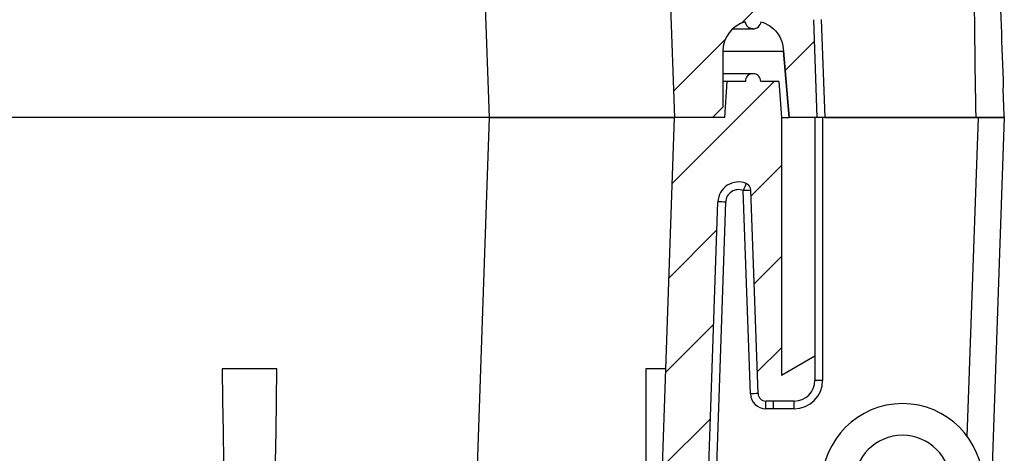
# Model space of a CAD drawing. Header units: millimetres. Extents: x 12 to 859, y 4 to 555.
# Tile 47 of 70: x 640 to 689, y 255 to 276. Entities that reach past the tile are written whole.
import ezdxf

# ---------------------------------------------------------------- set-up
doc = ezdxf.new("R2010")
doc.units = ezdxf.units.MM
doc.linetypes.add('CENTER', pattern=[10.16, 6.35, -1.27, 1.27, -1.27])
doc.layers.add('DEFAULT_1', color=7, linetype='CENTER')

msp = doc.modelspace()

# ---------------------------------------------------------------- hatches: boundary and pattern name
at = {"layer": 'DEFAULT_1', "linetype": 'Continuous', "lineweight": 18}
h = msp.add_hatch(dxfattribs=at)
h.set_pattern_fill('ANSI31', color=256, style=0)
edge = h.paths.add_edge_path(flags=0)
edge.add_spline(control_points=[(551.191, 276.036), (551.194, 276.014), (551.198, 275.993), (551.205, 275.972), (551.211, 275.951), (551.219, 275.931), (551.229, 275.911), (551.239, 275.892), (551.25, 275.873), (551.263, 275.855), (551.276, 275.838), (551.29, 275.821), (551.306, 275.806), (551.322, 275.791), (551.339, 275.777), (551.356, 275.764), (551.374, 275.752), (551.393, 275.741), (551.413, 275.731), (551.433, 275.722), (551.453, 275.714), (551.474, 275.709), (551.495, 275.703), (551.517, 275.698), (551.538, 275.696), (551.56, 275.694), (551.582, 275.693), (551.604, 275.694), (551.626, 275.696), (551.647, 275.699), (551.669, 275.704), (551.69, 275.709), (551.711, 275.715), (551.731, 275.723), (551.751, 275.732), (551.771, 275.742), (551.789, 275.753), (551.808, 275.765), (551.825, 275.778), (551.842, 275.792), (551.858, 275.807), (551.873, 275.823), (551.887, 275.84), (551.901, 275.856), (551.913, 275.875), (551.924, 275.894), (551.934, 275.912), (551.944, 275.932), (551.951, 275.953), (551.961, 275.98), (551.968, 276.007), (551.971, 276.036)], knot_values=[0, 0, 0, 0, 0.000131, 0.000131, 0.000131, 0.000262, 0.000262, 0.000262, 0.000392, 0.000392, 0.000392, 0.000523, 0.000523, 0.000523, 0.000654, 0.000654, 0.000654, 0.000785, 0.000785, 0.000785, 0.000915, 0.000915, 0.000915, 0.001046, 0.001046, 0.001046, 0.001177, 0.001177, 0.001177, 0.001308, 0.001308, 0.001308, 0.001438, 0.001438, 0.001438, 0.001569, 0.001569, 0.001569, 0.0017, 0.0017, 0.0017, 0.001831, 0.001831, 0.001831, 0.001962, 0.001962, 0.001962, 0.002092, 0.002092, 0.002092, 0.002263, 0.002263, 0.002263, 0.002263], weights=[1, 1, 1, 1, 1, 1, 1, 1, 1, 1, 1, 1, 1, 1, 1, 1, 1, 1, 1, 1, 1, 1, 1, 1, 1, 1, 1, 1, 1, 1, 1, 1, 1, 1, 1, 1, 1, 1, 1, 1, 1, 1, 1, 1, 1, 1, 1, 1, 1, 1, 1, 1], degree=3, periodic=0)
edge.add_spline(control_points=[(551.971, 276.036), (552.051, 276.014), (552.129, 275.986), (552.204, 275.951), (552.279, 275.917), (552.352, 275.876), (552.42, 275.829), (552.488, 275.783), (552.553, 275.731), (552.613, 275.673), (552.672, 275.616), (552.728, 275.554), (552.777, 275.488), (552.826, 275.422), (552.87, 275.351), (552.908, 275.278), (552.946, 275.204), (552.978, 275.127), (553.003, 275.048), (553.026, 274.976), (553.043, 274.902), (553.055, 274.827), (553.067, 274.751), (553.073, 274.673), (553.073, 274.595)], knot_values=[0, 0, 0, 0, 0.000496, 0.000496, 0.000496, 0.000991, 0.000991, 0.000991, 0.001487, 0.001487, 0.001487, 0.001983, 0.001983, 0.001983, 0.002478, 0.002478, 0.002478, 0.002974, 0.002974, 0.002974, 0.003428, 0.003428, 0.003428, 0.003894, 0.003894, 0.003894, 0.003894], weights=[1, 1, 1, 1, 1, 1, 1, 1, 1, 1, 1, 1, 1, 1, 1, 1, 1, 1, 1, 1, 1, 1, 1, 1, 1], degree=3, periodic=0)
edge.add_line((553.073, 274.595), (553.073, 271.833))
edge.add_line((553.073, 271.833), (553.581, 271.325))
edge.add_line((553.581, 271.325), (555.456, 271.325))
edge.add_line((555.456, 271.325), (555.798, 281.111))
edge.add_arc((561.446, 280.914), 5.652, 90, 178, ccw=False)
edge.add_line((561.446, 286.565), (666.303, 286.565))
edge.add_arc((666.303, 280.914), 5.652, 2, 90, ccw=False)
edge.add_line((671.951, 281.111), (672.293, 271.325))
edge.add_line((672.293, 271.325), (674.168, 271.325))
edge.add_line((674.168, 271.325), (674.676, 271.833))
edge.add_line((674.676, 271.833), (674.676, 274.595))
edge.add_arc((676.168, 274.595), 1.492, 105.1422, 180, ccw=False)
edge.add_spline(control_points=[(675.778, 276.036), (675.781, 276.015), (675.785, 275.995), (675.791, 275.975), (675.797, 275.954), (675.805, 275.934), (675.815, 275.914), (675.825, 275.895), (675.836, 275.876), (675.848, 275.858), (675.861, 275.841), (675.875, 275.824), (675.891, 275.808), (675.906, 275.793), (675.923, 275.779), (675.941, 275.766), (675.959, 275.754), (675.977, 275.743), (675.997, 275.733), (676.017, 275.724), (676.037, 275.716), (676.058, 275.71), (676.094, 275.699), (676.131, 275.694), (676.168, 275.694)], knot_values=[0.000007, 0.000007, 0.000007, 0.000007, 0.000131, 0.000131, 0.000131, 0.000262, 0.000262, 0.000262, 0.000392, 0.000392, 0.000392, 0.000523, 0.000523, 0.000523, 0.000654, 0.000654, 0.000654, 0.000785, 0.000785, 0.000785, 0.000915, 0.000915, 0.000915, 0.00114, 0.00114, 0.00114, 0.00114], weights=[1, 1, 1, 1, 1, 1, 1, 1, 1, 1, 1, 1, 1, 1, 1, 1, 1, 1, 1, 1, 1, 1, 1, 1, 1], degree=3, periodic=0)
edge.add_arc((676.168, 276.088), 0.394, 270.0348, 352.4381)
edge.add_spline(control_points=[(676.558, 276.036), (676.634, 276.015), (676.708, 275.989), (676.78, 275.957), (676.855, 275.923), (676.928, 275.882), (676.997, 275.837), (677.065, 275.791), (677.131, 275.739), (677.191, 275.682), (677.251, 275.626), (677.307, 275.564), (677.357, 275.498), (677.407, 275.432), (677.451, 275.362), (677.49, 275.289), (677.528, 275.216), (677.56, 275.139), (677.586, 275.061), (677.635, 274.912), (677.661, 274.752), (677.661, 274.595)], knot_values=[0.000025, 0.000025, 0.000025, 0.000025, 0.000496, 0.000496, 0.000496, 0.000991, 0.000991, 0.000991, 0.001487, 0.001487, 0.001487, 0.001983, 0.001983, 0.001983, 0.002478, 0.002478, 0.002478, 0.002974, 0.002974, 0.002974, 0.003926, 0.003926, 0.003926, 0.003926], weights=[1, 1, 1, 1, 1, 1, 1, 1, 1, 1, 1, 1, 1, 1, 1, 1, 1, 1, 1, 1, 1, 1], degree=3, periodic=0)
edge.add_line((677.661, 274.595), (677.947, 271.325))
edge.add_line((677.947, 271.325), (679.318, 271.325))
edge.add_line((679.318, 271.325), (679.149, 276.143))
edge.add_arc((677.563, 276.088), 1.587, 2, 90)
edge.add_line((677.563, 277.675), (675.585, 277.675))
edge.add_arc((675.585, 278.945), 1.27, 182, 270, ccw=False)
edge.add_line((674.316, 278.901), (674.236, 281.191))
edge.add_arc((666.303, 280.914), 7.938, 2, 90)
edge.add_line((666.303, 288.851), (561.446, 288.851))
edge.add_arc((561.446, 280.914), 7.938, 90, 178)
edge.add_line((553.513, 281.191), (553.433, 278.901))
edge.add_arc((552.164, 278.945), 1.27, 270, 358, ccw=False)
edge.add_line((552.164, 277.675), (549.462, 277.675))
edge.add_arc((549.462, 276.088), 1.587, 90, 178)
edge.add_line((547.876, 276.143), (547.708, 271.325))
edge.add_line((547.708, 271.325), (549.803, 271.325))
edge.add_line((549.803, 271.325), (550.089, 274.595))
edge.add_spline(control_points=[(550.089, 274.595), (550.089, 274.678), (550.096, 274.761), (550.109, 274.842), (550.123, 274.924), (550.144, 275.004), (550.171, 275.082), (550.197, 275.16), (550.231, 275.237), (550.271, 275.309), (550.31, 275.382), (550.356, 275.451), (550.407, 275.516), (550.458, 275.581), (550.514, 275.642), (550.575, 275.698), (550.636, 275.753), (550.702, 275.804), (550.772, 275.849), (550.835, 275.89), (550.902, 275.926), (550.972, 275.957), (551.042, 275.989), (551.116, 276.015), (551.191, 276.036)], knot_values=[0, 0, 0, 0, 0.000496, 0.000496, 0.000496, 0.000991, 0.000991, 0.000991, 0.001487, 0.001487, 0.001487, 0.001983, 0.001983, 0.001983, 0.002478, 0.002478, 0.002478, 0.002974, 0.002974, 0.002974, 0.003428, 0.003428, 0.003428, 0.003894, 0.003894, 0.003894, 0.003894], weights=[1, 1, 1, 1, 1, 1, 1, 1, 1, 1, 1, 1, 1, 1, 1, 1, 1, 1, 1, 1, 1, 1, 1, 1, 1], degree=3, periodic=0)
h = msp.add_hatch(dxfattribs=at)
h.set_pattern_fill('ANSI31', color=256, style=0)
edge = h.paths.add_edge_path(flags=0)
edge.add_line((556.9, 229.985), (555.456, 271.325))
edge.add_line((555.456, 271.325), (552.979, 271.325))
edge.add_line((552.979, 271.325), (552.855, 273.103))
edge.add_line((552.855, 273.103), (551.963, 273.103))
edge.add_arc((551.582, 273.103), 0.381, 0, 180)
edge.add_line((551.201, 273.103), (550.31, 273.103))
edge.add_line((550.31, 273.103), (550.185, 271.325))
edge.add_line((550.185, 271.325), (547.708, 271.325))
edge.add_line((547.708, 271.325), (547.876, 266.507))
edge.add_arc((549.462, 266.563), 1.587, 182, 270)
edge.add_line((549.462, 264.975), (549.98, 264.975))
edge.add_arc((549.98, 266.245), 1.27, 270, 358)
edge.add_line((551.249, 266.201), (551.283, 267.169))
edge.add_arc((552.298, 267.134), 1.016, 2, 178, ccw=False)
edge.add_line((553.314, 267.169), (554.615, 229.905))
edge.add_arc((566.038, 230.304), 11.43, 182, 270)
edge.add_line((566.038, 218.874), (661.711, 218.874))
edge.add_arc((661.711, 230.304), 11.43, 270, 358)
edge.add_line((673.134, 229.905), (674.435, 267.169))
edge.add_arc((675.451, 267.134), 1.016, 68.4218, 178, ccw=False)
edge.add_arc((675.684, 267.725), 0.381, 2, 68.4218, ccw=False)
edge.add_line((676.065, 267.738), (676.415, 257.723))
edge.add_arc((676.796, 257.736), 0.381, 182, 270)
edge.add_line((676.796, 257.355), (678.199, 257.355))
edge.add_arc((678.199, 258.371), 1.016, 270, 360)
edge.add_line((679.215, 258.371), (679.215, 259.578))
edge.add_line((679.215, 259.578), (677.564, 258.625))
edge.add_line((677.564, 258.625), (677.564, 271.325))
edge.add_line((677.564, 271.325), (677.439, 273.103))
edge.add_line((677.439, 273.103), (676.548, 273.103))
edge.add_arc((676.167, 273.103), 0.381, 0, 180)
edge.add_line((675.786, 273.103), (674.894, 273.103))
edge.add_line((674.894, 273.103), (674.77, 271.325))
edge.add_line((674.77, 271.325), (672.293, 271.325))
edge.add_line((672.293, 271.325), (670.85, 229.985))
edge.add_arc((661.711, 230.304), 9.144, 270, 358, ccw=False)
edge.add_line((661.711, 221.16), (566.038, 221.16))
edge.add_arc((566.038, 230.304), 9.144, 182, 270, ccw=False)

# ---------------------------------------------------------------- linework, layer by layer
at = {"color": 7, "linetype": 'Continuous', "lineweight": 25}
for p, q in [((662.813, 281.111), (663.155, 271.325)), ((671.951, 281.111), (672.293, 271.325)), ((675.778, 276.036), (675.778, 276.036)), ((676.558, 276.036), (676.558, 276.036)), ((679.149, 276.143), (679.318, 271.325)), ((679.53, 276.153), (679.699, 271.325)), ((676.163, 275.694), (676.164, 275.694)), ((674.676, 274.595), (674.676, 271.833)), ((677.946, 271.325), (677.66, 274.595)), ((677.661, 274.595), (677.66, 274.595)), ((677.661, 274.595), (677.947, 271.325)), ((674.77, 271.325), (674.894, 273.103)), ((675.786, 273.103), (674.894, 273.103)), ((677.439, 273.103), (676.548, 273.103)), ((677.439, 273.103), (677.564, 271.325)), ((674.676, 271.833), (674.168, 271.325)), ((663.155, 271.325), (564.594, 271.325)), ((663.155, 271.325), (661.711, 229.985)), ((663.155, 271.325), (672.293, 271.325)), ((672.293, 271.325), (663.155, 271.325)), ((670.85, 229.985), (672.293, 271.325)), ((674.168, 271.325), (672.293, 271.325)), ((674.77, 271.325), (672.293, 271.325)), ((677.564, 271.325), (677.564, 258.625)), ((677.564, 271.325), (677.947, 271.325)), ((677.947, 271.325), (677.947, 271.325)), ((679.318, 271.325), (677.947, 271.325)), ((679.215, 271.325), (679.215, 259.578)), ((679.699, 271.325), (679.318, 271.325)), ((679.596, 271.325), (679.596, 258.373)), ((687.158, 271.325), (679.699, 271.325)), ((679.699, 271.325), (687.28, 271.325)), ((687.28, 271.325), (688.551, 271.325)), ((688.551, 271.325), (687.899, 252.68)), ((676.034, 257.711), (675.684, 267.726)), ((676.415, 257.723), (676.065, 267.738)), ((673.134, 229.905), (674.435, 267.169)), ((674.816, 267.158), (674.194, 249.348)), ((677.564, 258.625), (679.215, 259.578)), ((679.215, 259.578), (679.215, 258.371)), ((652.688, 258.943), (649.991, 258.943)), ((670.877, 258.943), (670.877, 230.775)), ((671.861, 258.943), (670.877, 258.943)), ((678.199, 257.355), (676.796, 257.355)), ((676.796, 256.976), (676.796, 257.355)), ((677.177, 256.976), (677.177, 257.355)), ((678.199, 256.976), (678.199, 257.355)), ((677.177, 256.976), (676.796, 256.976)), ((678.199, 256.976), (677.177, 256.976))]:
    msp.add_line(p, q, dxfattribs=at)
at = {"color": 8, "linetype": 'Continuous', "lineweight": 25}
msp.add_line((686.731, 255.611), (687.28, 271.325), dxfattribs=at)
at = {"color": 7, "linetype": 'Continuous', "lineweight": 25, "flags": 128}
for points in [[(676.168, 275.694), (676.168, 275.694), (676.168, 275.694)], [(688.554, 271.37), (688.553, 271.412), (688.506, 272.741), (688.505, 272.786)]]:
    msp.add_lwpolyline(points, dxfattribs=at)
at = {"color": 7, "linetype": 'Continuous', "lineweight": 25}
for centre, radius, start, end in [((676.168, 274.595), 1.492, 105.1422, 180), ((676.168, 276.088), 0.394, 270.0348, 352.4381), ((676.167, 273.103), 0.381, 0, 180), ((675.451, 267.134), 1.016, 68.4218, 178), ((730.616, 246.103), 59.034, 158.14536, 158.51365), ((675.684, 267.725), 0.381, 2, 68.4218), ((675.451, 267.136), 0.635, 68.4218, 178), ((676.542, 245.903), 21.84, 91.2504, 92.2498), ((673.959, 245.335), 21.84, 87.7502, 88.7496), ((678.199, 258.373), 1.397, 270, 0), ((678.199, 258.371), 1.016, 270, 0), ((679.5, 236.542), 21.831, 89.75, 90.75), ((676.891, 235.888), 21.84, 91.2504, 92.2498), ((676.796, 257.738), 0.762, 182, 270), ((676.796, 257.736), 0.381, 182, 270), ((683.534, 253.259), 3.969, 0, 180), ((683.534, 253.287), 2.381, 0, 180)]:
    msp.add_arc(centre, radius, start, end, dxfattribs=at)
msp.add_ellipse((651.34, 271.325), major_axis=(0, 40.55), ratio=0.034921, start_param=1.881114, end_param=4.402071, dxfattribs=at)
for points in [[(687.021, 278.908), (687.109, 276.382), (687.072, 273.851), (687.158, 271.325)], [(688.29, 278.941), (688.361, 276.89), (688.433, 274.838), (688.505, 272.786)], [(688.554, 271.37), (688.555, 271.355), (688.555, 271.34), (688.556, 271.325)]]:
    msp.add_open_spline(points, degree=3, dxfattribs=at)
for points, knots in [([(676.168, 275.694), (676.074, 275.694), (675.98, 275.729), (675.838, 275.854), (675.79, 275.942), (675.778, 276.036)], [0, 0, 0, 0, 0.5, 0.5, 1, 1, 1, 1]), ([(675.778, 276.036), (675.791, 275.942), (675.838, 275.853), (675.98, 275.729), (676.074, 275.694), (676.168, 275.694)], [0, 0, 0, 0, 0.5, 0.5, 1, 1, 1, 1]), ([(676.558, 276.036), (676.716, 275.993), (676.865, 275.925), (677.136, 275.743), (677.255, 275.631), (677.453, 275.372), (677.53, 275.226), (677.635, 274.918), (677.661, 274.758), (677.661, 274.595)], [0, 0, 0, 0, 0.25, 0.25, 0.5, 0.5, 0.75, 0.75, 1, 1, 1, 1]), ([(675.183, 275.694), (675.363, 275.694), (675.751, 275.694), (675.937, 275.694), (676.036, 275.694)], [0, 0, 0, 0, 0.464108, 1, 1, 1, 1]), ([(674.676, 274.595), (675.084, 274.595), (675.994, 274.595), (676.92, 274.595), (677.549, 274.595), (677.624, 274.595), (677.66, 274.595)], [0, 0, 0, 0, 0.220153, 0.490392, 0.750701, 1, 1, 1, 1]), ([(676.167, 273.484), (676.135, 273.484), (676.075, 273.484), (675.61, 273.484), (675.137, 273.484), (674.773, 273.484), (674.676, 273.484)], [0, 0, 0, 0, 0.336515, 0.637728, 0.903615, 1, 1, 1, 1]), ([(674.894, 273.103), (674.889, 273.103), (674.884, 273.103), (674.688, 273.103), (674.676, 273.103)], [0, 0, 0, 0, 0.935398, 1, 1, 1, 1]), ([(688.556, 271.325), (688.556, 271.325), (688.547, 271.325), (688.511, 271.325), (688.484, 271.325), (688.414, 271.325), (688.371, 271.325), (688.27, 271.325), (688.211, 271.325), (688.082, 271.325), (688.012, 271.325), (687.859, 271.325), (687.778, 271.325), (687.526, 271.325), (687.343, 271.325), (687.158, 271.325)], [0, 0, 0, 0, 0.125, 0.125, 0.25, 0.25, 0.375, 0.375, 0.5, 0.5, 0.625, 0.625, 0.75, 0.75, 1, 1, 1, 1])]:
    msp.add_open_spline(points, degree=3, knots=knots, dxfattribs=at)

doc.saveas('drawing.dxf')
